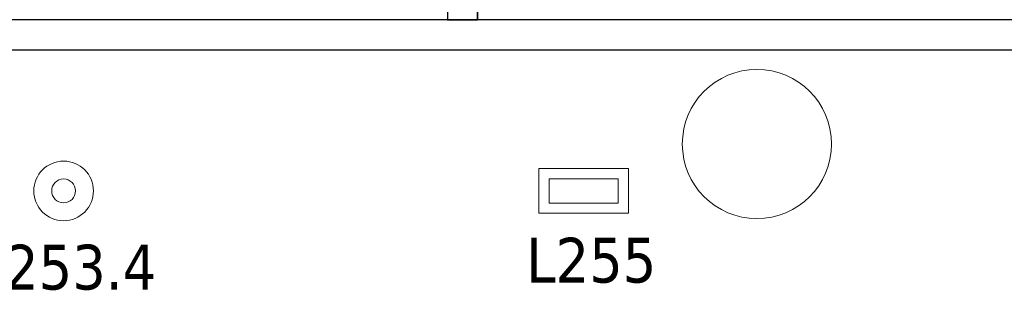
# Model space of a CAD drawing. Header units: metres. Extents: x 397.7 to 427.5, y 12.7 to 28.4.
# Tile 41 of 145: x 408.3 to 411.6, y 17.3 to 18.2. Entities that reach past the tile are written whole.
import ezdxf

# ---------------------------------------------------------------- set-up
doc = ezdxf.new("R2010")
doc.units = ezdxf.units.M
for name, color, linetype, lineweight in [('A-COLS-____-MCUT', 7, 'Continuous', 18), ('A-COLS-____-OTLN', 7, 'Continuous', 18), ('A-DETL-GENF-OTLN', 7, 'Continuous', 18), ('A-WALL-____-MCUT', 7, 'Continuous', 25), ('A-WALL-____-OTLN', 7, 'Continuous', 25), ('E-LITE-____-IDEN', 7, 'Continuous', 30), ('E-LITE-EQPM-IDEN', 7, 'Continuous', 30)]:
    doc.layers.add(name, color=color, linetype=linetype, lineweight=lineweight)
doc.styles.add('Tahoma_4', font='tahoma.ttf', dxfattribs={"height": 0.15})

# ---------------------------------------------------------------- blocks, each defined once
blk = doc.blocks.new('Family - Mampara P2-152714-05_ENLLUMENAT_P2')
at = {"layer": 'A-WALL-____-MCUT', "color": 253, "true_color": 0xaaaaaa}
for p, q in [((1.5688, 0.1), (0, 0.1)), ((0, 0.1), (0, 0)), ((1.5688, 0), (1.5688, 0.1)), ((2.5088, 0.1), (2.5088, 0)), ((2.9942, 0.1), (2.5088, 0.1)), ((2.9274, 0), (2.9942, 0.1)), ((0, 0), (1.5688, 0)), ((2.5088, 0), (2.9274, 0))]:
    blk.add_line(p, q, dxfattribs=at)
at = {"layer": 'A-WALL-____-OTLN', "color": 253, "true_color": 0xaaaaaa}
for p, q in [((1.5688, 0.1), (0, 0.1)), ((0, 0), (0, 0.1)), ((1.5688, 0), (1.5688, 0.1)), ((2.5088, 0.1), (2.5088, 0)), ((2.9942, 0.1), (2.5088, 0.1)), ((2.9274, 0), (2.9942, 0.1)), ((1.5688, 0), (0, 0)), ((2.5088, 0), (2.9274, 0))]:
    blk.add_line(p, q, dxfattribs=at)
at = {"layer": 'A-WALL-____-OTLN', "color": 253, "lineweight": 18, "true_color": 0xaaaaaa}
blk.add_line((0, 0), (2.9274, 0), dxfattribs=at)
blk = doc.blocks.new('Family - Pilar P2-153225-05_ENLLUMENAT_P2')
at = {"layer": 'A-COLS-____-MCUT', "color": 253, "true_color": 0xaaaaaa}
for start, end in [(360, 180), (180, 360)]:
    blk.add_arc((0.25, 0.25), 0.25, start, end, dxfattribs=at)
at = {"layer": 'A-COLS-____-OTLN', "color": 253, "true_color": 0xaaaaaa}
for start, end in [(360, 180), (180, 360)]:
    blk.add_arc((0.25, 0.25), 0.25, start, end, dxfattribs=at)
blk = doc.blocks.new('Family - Evans P2-153319-05_ENLLUMENAT_P2')
at = {"layer": 'A-WALL-____-MCUT', "color": 253, "true_color": 0xaaaaaa}
for p, q in [((14.3056, 0.1), (6.0299, 0.1)), ((6.0299, 0), (14.3056, 0))]:
    blk.add_line(p, q, dxfattribs=at)
at = {"layer": 'A-WALL-____-OTLN', "color": 253, "true_color": 0xaaaaaa}
for p, q in [((14.3056, 0.1), (6.0299, 0.1)), ((6.0299, 0), (14.3056, 0))]:
    blk.add_line(p, q, dxfattribs=at)
at = {"layer": 'A-WALL-____-OTLN', "color": 253, "lineweight": 18, "true_color": 0xaaaaaa}
blk.add_line((0, 0), (14.3056, 0), dxfattribs=at)
blk = doc.blocks.new('LONDR55-XX_ZZ-ARQ-CAA-M3D-Londres55_ifc-1-05_ENLLUMENAT_P2')
at = {"layer": 'A-COLS-____-OTLN', "color": 253, "lineweight": 18, "true_color": 0xaaaaaa}
blk.add_blockref('Family - Pilar P2-153225-05_ENLLUMENAT_P2', (410.4837, 17.5495), dxfattribs=at)
at = {"layer": 'A-WALL-____-OTLN', "color": 253, "lineweight": 18, "true_color": 0xaaaaaa, "rotation": 90}
blk.add_blockref('Family - Mampara P2-152714-05_ENLLUMENAT_P2', (409.797, 18.2155), dxfattribs=at)
at = {"layer": 'A-WALL-____-OTLN', "color": 253, "lineweight": 18, "true_color": 0xaaaaaa}
blk.add_blockref('Family - Evans P2-153319-05_ENLLUMENAT_P2', (399.2915, 18.1155), dxfattribs=at)
blk = doc.blocks.new('ZYR_06_02_02 Down Superficie - L 03-834902-05_ENLLUMENAT_P2')
at = {"layer": 'A-DETL-GENF-OTLN', "color": 92, "true_color": 0x00c400}
for radius in [0.1, 0.04]:
    blk.add_circle((0, 0), radius, dxfattribs=at)
blk = doc.blocks.new('ZYR_06_03 Emer Sostre Rect - 01 Emergencia Superficie 01-829055-05_ENLLUMENAT_P2')
at = {"layer": 'A-DETL-GENF-OTLN', "color": 6, "true_color": 0xff00ff}
for p, q in [((-0.15, 0.075), (0.15, 0.075)), ((-0.15, -0.075), (-0.15, 0.075)), ((0.15, 0.075), (0.15, -0.075)), ((-0.1157, 0.0407), (0.1157, 0.0407)), ((-0.1157, -0.0407), (-0.1157, 0.0407)), ((0.1157, 0.0407), (0.1157, -0.0407)), ((0.1157, -0.0407), (-0.1157, -0.0407)), ((0.15, -0.075), (-0.15, -0.075))]:
    blk.add_line(p, q, dxfattribs=at)

msp = doc.modelspace()

# ---------------------------------------------------------------- block references
at = {"lineweight": 5}
msp.add_blockref('LONDR55-XX_ZZ-ARQ-CAA-M3D-Londres55_ifc-1-05_ENLLUMENAT_P2', (0, 0), dxfattribs=at)
at = {"layer": 'A-DETL-GENF-OTLN', "color": 92, "true_color": 0x00c400}
msp.add_blockref('ZYR_06_02_02 Down Superficie - L 03-834902-05_ENLLUMENAT_P2', (408.4105, 17.6423), dxfattribs=at)
at = {"layer": 'A-DETL-GENF-OTLN', "color": 6, "true_color": 0xff00ff}
msp.add_blockref('ZYR_06_03 Emer Sostre Rect - 01 Emergencia Superficie 01-829055-05_ENLLUMENAT_P2', (410.153, 17.6423), dxfattribs=at)

# ---------------------------------------------------------------- texts
at = {"layer": 'E-LITE-EQPM-IDEN', "insert": (408.1155, 17.4619), "char_height": 0.15, "width": 0.721519, "attachment_point": 1, "style": 'Tahoma_4'}
msp.add_mtext('L253.4', dxfattribs=at)

# ---------------------------------------------------------------- next in the draw order: texts
at = {"layer": 'E-LITE-____-IDEN', "insert": (409.9604, 17.4853), "char_height": 0.15, "width": 0.517088, "attachment_point": 1, "style": 'Tahoma_4', "bg_fill": 3, "box_fill_scale": 1.25, "bg_fill_color": 256, "bg_fill_true_color": 13158600, "bg_fill_transparency": 0}
msp.add_mtext('L255', dxfattribs=at)

doc.saveas('drawing.dxf')
